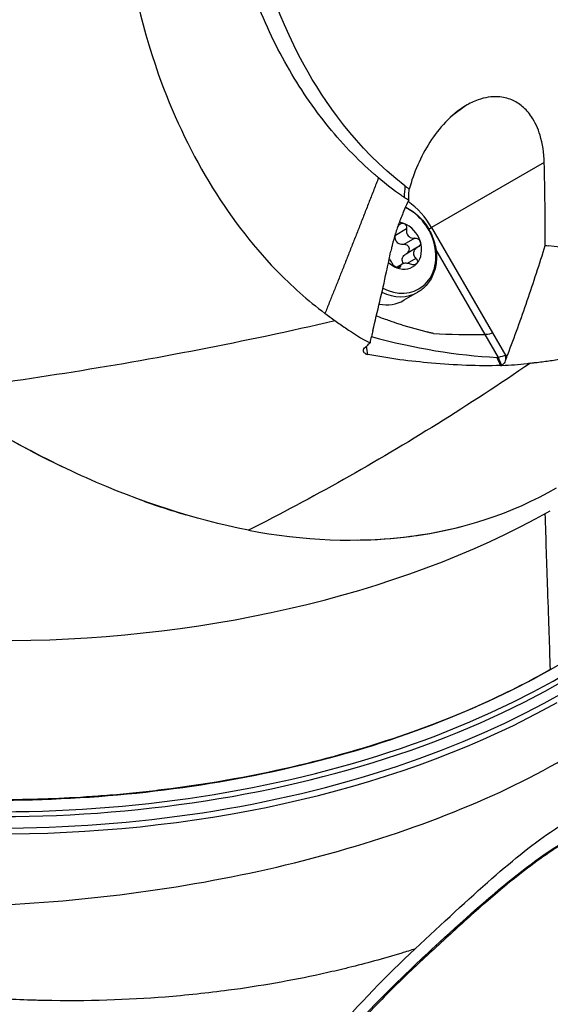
# Model space of a CAD drawing. Header units: millimetres. Extents: x 0 to 4378, y 0 to 2376.
# Tile 195 of 211: x 2711 to 2742, y 1868 to 1925. Entities that reach past the tile are written whole.
import ezdxf

# ---------------------------------------------------------------- set-up
doc = ezdxf.new("R2010")
doc.units = ezdxf.units.MM
doc.header["$LTSCALE"] = 0.2
doc.layers.add('01_Object Line', color=4, linetype='Continuous')

# ---------------------------------------------------------------- blocks, each defined once
blk = doc.blocks.new('A$C78150662')
for p, q in [((151.781, 980.941), (150.972, 980.334)), ((156.262, 977.709), (149.851, 974.008)), ((137.638, 975.863), (137.637, 975.862)), ((146.15, 975.103), (146.15, 975.103)), ((138.957, 973.969), (138.958, 973.969)), ((148.423, 973.927), (147.788, 973.561)), ((149.689, 973.915), (149.851, 974.008)), ((149.851, 974.008), (153.312, 968.014)), ((148.897, 973.406), (148.262, 973.04)), ((149.047, 972.885), (148.412, 972.519)), ((152.906, 967.906), (150.093, 972.779)), ((140.315, 972.319), (140.315, 972.319)), ((148.168, 971.93), (147.828, 971.734)), ((148.956, 972.251), (148.463, 971.966)), ((140.926, 971.658), (140.926, 971.658)), ((148.076, 971.792), (147.919, 971.702)), ((149.065, 970.32), (148.27, 969.861)), ((144.047, 968.924), (144.044, 968.922)), ((153.654, 966.61), (152.906, 967.906)), ((153.311, 968.014), (154.069, 966.702)), ((154.069, 966.702), (154.188, 966.77)), ((154.075, 966.576), (154.069, 966.702)), ((154.079, 966.485), (154.075, 966.576)), ((154.075, 966.57), (154.075, 966.57)), ((154.876, 966.223), (154.88, 966.215)), ((153.85, 966.152), (153.85, 966.152)), ((154.305, 966.172), (154.302, 966.176)), ((156.598, 948.816), (156.464, 948.732)), ((157.175, 949.136), (156.468, 948.727)), ((156.468, 948.728), (156.467, 948.734)), ((149.324, 932.279), (149.221, 932.279)), ((137.127, 930.397), (137.127, 930.397)), ((137.171, 930.403), (137.171, 930.403)), ((137.492, 930.44), (137.492, 930.44)), ((131.23, 929.975), (131.23, 929.975)), ((131.254, 929.976), (131.254, 929.975)), ((131.534, 929.984), (131.534, 929.984)), ((131.536, 929.984), (131.536, 929.984)), ((131.816, 929.994), (131.816, 929.994)), ((133.547, 930.08), (133.547, 930.08))]:
    blk.add_line(p, q)
for centre, major_axis, ratio, start_param, end_param in [((194.749, 963.609), (46.135, -14.128), 0.388698, 3.215216, 3.249242), ((194.749, 963.609), (46.135, -14.128), 0.388698, 3.215136, 3.215162), ((147.009, 972.367), (2.01, -3.481), 0.816497, 1.570796, 2.079055), ((147.784, 972.814), (-1.335, 2.312), 0.816497, 0.248316, 0.248328), ((147.665, 972.745), (-1.4, 2.425), 0.816497, 0.061302, 0.061308), ((147.784, 972.814), (1.335, -2.312), 0.816497, 5.356139, 8.560357), ((148.07, 972.979), (0.7, -1.212), 0.816497, 2.356194, 2.573774), ((148.07, 972.979), (0.7, -1.212), 0.816497, 1.308997, 2.356194), ((147.784, 972.814), (-1.335, 2.312), 0.816497, 0.906287, 0.906307), ((148.07, 972.979), (0.7, -1.212), 0.816497, 0.261799, 1.308997), ((153.746, 981.338), (12.001, -5.679), 0.541458, 5.172697, 5.1874), ((147.665, 972.745), (-1.4, 2.425), 0.816497, 1.092967, 1.09298), ((148.07, 972.979), (-0.7, 1.212), 0.816497, 1.934757, 2.356194), ((148.07, 972.979), (0.7, -1.212), 0.816497, 5.497787, 6.544984), ((146.87, 972.286), (-1.4, 2.425), 0.816497, 1.437346, 1.437352), ((125.143, 966.649), (45.4, 0), 0.57735, 3.094902, 6.44323), ((147.665, 972.745), (1.4, -2.425), 0.816497, 5.399419, 6.283185), ((125.143, 966.813), (-45.2, 0), 0.57735, 6.274817, 9.546491), ((146.87, 972.286), (1.4, -2.425), 0.816497, 5.665975, 6.283185), ((125.143, 1014.292), (-31.82, 55.114), 0.57735, 2.148704, 2.437306), ((152.244, 968.51), (-5.333, 0.021), 0.113634, 1.126686, 1.695658), ((124.464, 1042.146), (41.263, -72.882), 0.484038, 5.836078, 5.98578), ((151.308, 971.153), (3.15, -4.308), 0.45735, 5.928686, 5.954561), ((55.185, 1033.792), (-108.002, 157.53), 0.277767, 4.088783, 4.091946), ((63.177, 1037.625), (102.382, -157.762), 0.24276, 0.952912, 0.953745), ((63.177, 1037.625), (102.382, -157.762), 0.24276, 0.950541, 0.952912), ((125.143, 965.996), (-45.4, 0), 0.57735, 0, 3.141593), ((125.143, 1014.292), (-31.82, 55.114), 0.57735, 2.537003, 2.596612), ((125.143, 976.447), (45, 0), 0.57735, 3.926991, 5.486676), ((125.143, 1014.292), (-31.82, 55.114), 0.57735, 2.828308, 2.983455), ((125.143, 965.751), (45.558, 0), 0.57735, 3.970905, 5.486812), ((166.402, 894.818), (22.7, 39.318), 0.57735, 0, 3.05714), ((166.968, 894.492), (-22.7, -39.318), 0.57735, 3.111571, 5.906923), ((166.261, 894.9), (22.6, 39.144), 0.57735, 0.785398, 2.356194)]:
    blk.add_ellipse(centre, major_axis=major_axis, ratio=ratio, start_param=start_param, end_param=end_param)
for points, knots in [([(152.715, 1037.06), (147.578, 1034.054), (142.904, 1028.953), (139.302, 1022.892), (136.888, 1018.83), (134.996, 1014.271), (133.749, 1009.574), (133.136, 1007.263), (132.678, 1004.919), (132.392, 1002.584), (131.521, 995.499), (132.231, 988.557), (134.291, 982.766), (135.864, 978.345), (138.152, 974.535), (140.987, 971.594), (141.867, 970.682), (142.799, 969.853), (143.779, 969.116)], [0, 0, 0, 0, 0.25, 0.25, 0.25, 0.417586, 0.417586, 0.417586, 0.5, 0.5, 0.5, 0.75, 0.75, 0.75, 0.940822, 0.940822, 0.940822, 1, 1, 1, 1]), ([(146.827, 976.844), (146.752, 976.907), (146.677, 976.971), (146.602, 977.036), (146.107, 977.465), (145.627, 977.921), (145.164, 978.406), (144.701, 978.89), (144.255, 979.402), (143.827, 979.939), (143.399, 980.476), (142.989, 981.039), (142.598, 981.626), (142.208, 982.213), (141.837, 982.824), (141.487, 983.458), (141.137, 984.091), (140.808, 984.746), (140.501, 985.422), (140.194, 986.099), (139.909, 986.795), (139.648, 987.511), (139.574, 987.711), (139.503, 987.913), (139.433, 988.116), (139.311, 988.471), (139.195, 988.83), (139.085, 989.193), (139.032, 989.365), (138.981, 989.538), (138.931, 989.712), (138.821, 990.096), (138.716, 990.484), (138.617, 990.877), (138.461, 991.491), (138.32, 992.115), (138.193, 992.747), (137.942, 994.006), (137.75, 995.297), (137.623, 996.61), (137.495, 997.925), (137.433, 999.261), (137.435, 1000.608), (137.438, 1001.955), (137.506, 1003.314), (137.638, 1004.672), (137.655, 1004.844), (137.673, 1005.017), (137.692, 1005.189), (137.727, 1005.501), (137.764, 1005.813), (137.806, 1006.125), (137.921, 1006.998), (138.063, 1007.868), (138.23, 1008.734), (138.491, 1010.08), (138.814, 1011.416), (139.197, 1012.73), (139.58, 1014.043), (140.024, 1015.335), (140.524, 1016.594), (141.025, 1017.853), (141.582, 1019.08), (142.192, 1020.264), (142.606, 1021.068), (143.044, 1021.852), (143.505, 1022.614), (143.723, 1022.975), (143.946, 1023.33), (144.174, 1023.68), (144.884, 1024.771), (145.641, 1025.81), (146.438, 1026.788), (147.236, 1027.767), (148.075, 1028.686), (148.948, 1029.537), (149.82, 1030.389), (150.727, 1031.174), (151.659, 1031.885), (152.59, 1032.595), (153.546, 1033.233), (154.516, 1033.792)], [0, 0, 0, 0, 0.005433, 0.005433, 0.005433, 0.041569, 0.041569, 0.041569, 0.077688, 0.077688, 0.077688, 0.113822, 0.113822, 0.113822, 0.149952, 0.149952, 0.149952, 0.186071, 0.186071, 0.186071, 0.222204, 0.222204, 0.222204, 0.232329, 0.232329, 0.232329, 0.25, 0.25, 0.25, 0.258368, 0.258368, 0.258368, 0.276877, 0.276877, 0.276877, 0.305871, 0.305871, 0.305871, 0.363632, 0.363632, 0.363632, 0.421486, 0.421486, 0.421486, 0.479349, 0.479349, 0.479349, 0.486699, 0.486699, 0.486699, 0.5, 0.5, 0.5, 0.537191, 0.537191, 0.537191, 0.595052, 0.595052, 0.595052, 0.652905, 0.652905, 0.652905, 0.710747, 0.710747, 0.710747, 0.75, 0.75, 0.75, 0.768586, 0.768586, 0.768586, 0.826443, 0.826443, 0.826443, 0.884299, 0.884299, 0.884299, 0.942168, 0.942168, 0.942168, 1, 1, 1, 1]), ([(148.335, 976.381), (145.492, 978.597), (143.736, 981.179), (140.951, 986.261), (139.946, 989.523), (138.696, 996.37), (138.577, 1000.291), (139.504, 1008.145), (140.526, 1011.996), (143.401, 1018.756), (145.125, 1021.671), (148.005, 1025.279), (148.917, 1026.285), (150.762, 1028.072), (151.699, 1028.872), (153.393, 1030.138), (154.17, 1030.658), (154.956, 1031.112)], [0.000058, 0.000058, 0.000058, 0.000058, 1.424941, 1.424941, 3.493101, 3.493101, 5.923775, 5.923775, 8.34, 8.34, 10.482518, 10.482518, 11.395771, 11.395771, 12.255616, 12.255616, 12.922602, 12.922602, 12.922602, 12.922602]), ([(156.262, 977.709), (156.248, 978.257), (156.171, 978.787), (155.909, 979.651), (155.749, 980.007), (155.389, 980.541), (155.214, 980.741), (154.832, 981.062), (154.632, 981.188), (154.173, 981.382), (153.914, 981.444), (153.27, 981.483), (152.884, 981.423), (152.252, 981.197), (152.014, 981.082), (151.781, 980.941)], [0.000001, 0.000001, 0.000001, 0.000001, 0.1902896, 0.1902896, 0.3399867, 0.3399867, 0.4474439, 0.4474439, 0.5441628, 0.5441628, 0.6493471, 0.6493471, 0.7906114, 0.7906114, 0.8776055, 0.8776055, 0.8776055, 0.8776055]), ([(151.781, 980.941), (151.373, 980.695), (150.99, 980.376), (150.309, 979.663), (150.011, 979.275), (149.482, 978.454), (149.252, 978.019), (148.862, 977.123), (148.702, 976.661), (148.579, 976.199)], [0.0000006, 0.0000006, 0.0000006, 0.0000006, 0.1524571, 0.1524571, 0.2976576, 0.2976576, 0.4448326, 0.4448326, 0.5952598, 0.5952598, 0.5952598, 0.5952598]), ([(156.322, 972.994), (156.323, 973.766), (156.319, 974.537), (156.299, 976.117), (156.284, 976.913), (156.262, 977.709)], [-0.5521601, -0.5521601, -0.5521601, -0.5521601, -0.2766989, -0.2766989, -0.000001, -0.000001, -0.000001, -0.000001]), ([(148.291, 975.727), (148.238, 975.761), (148.185, 975.796), (148.132, 975.831), (147.681, 976.134), (147.244, 976.469), (146.827, 976.844)], [0.0002244, 0.0002244, 0.0002244, 0.0002244, 0.1054593, 0.1054593, 0.1054593, 1, 1, 1, 1]), ([(148.336, 976.38), (148.376, 976.349), (148.416, 976.318), (148.496, 976.258), (148.537, 976.228), (148.579, 976.199)], [0.00026678, 0.00026678, 0.00026678, 0.00026678, 0.02010164, 0.02010164, 0.04020746, 0.04020746, 0.04020746, 0.04020746]), ([(148.546, 975.564), (148.547, 975.631), (148.548, 975.698), (148.556, 975.91), (148.565, 976.055), (148.579, 976.199)], [-0.21405697, -0.21405697, -0.21405697, -0.21405697, -0.1950617, -0.1950617, -0.15406023, -0.15406023, -0.15406023, -0.15406023]), ([(148.546, 975.564), (148.466, 975.394), (148.389, 975.225), (148.315, 975.056), (148.308, 975.04), (148.301, 975.024), (148.294, 975.008), (148.194, 974.777), (148.101, 974.545), (148.014, 974.314), (147.931, 974.092), (147.854, 973.87), (147.785, 973.649), (147.719, 973.436), (147.659, 973.223), (147.607, 973.012), (147.592, 972.948), (147.577, 972.885), (147.563, 972.821), (147.551, 972.77), (147.54, 972.719), (147.53, 972.668)], [0.0003346, 0.0003346, 0.0003346, 0.0003346, 0.1740561, 0.1740561, 0.1740561, 0.1904613, 0.1904613, 0.1904613, 0.4284983, 0.4284983, 0.4284983, 0.658153, 0.658153, 0.658153, 0.879277, 0.879277, 0.879277, 0.9462812, 0.9462812, 0.9462812, 1, 1, 1, 1]), ([(148.546, 975.564), (148.503, 975.59), (148.461, 975.617), (148.375, 975.67), (148.332, 975.697), (148.291, 975.727)], [-0.04086979, -0.04086979, -0.04086979, -0.04086979, -0.02050335, -0.02050335, -0.00009776, -0.00009776, -0.00009776, -0.00009776]), ([(148.368, 975.176), (148.407, 975.156), (148.447, 975.136), (148.735, 974.977), (148.969, 974.798), (149.385, 974.377), (149.567, 974.134), (149.861, 973.609), (149.972, 973.326), (150.111, 972.749), (150.139, 972.455), (150.108, 971.887), (150.049, 971.613), (149.85, 971.115), (149.711, 970.891), (149.4, 970.55), (149.241, 970.422), (149.065, 970.32)], [3.240132, 3.240132, 3.240132, 3.240132, 3.290863, 3.290863, 3.616437, 3.616437, 3.944714, 3.944714, 4.27357, 4.27357, 4.601685, 4.601685, 4.926704, 4.926704, 5.244528, 5.244528, 5.497787, 5.497787, 5.497787, 5.497787]), ([(168.177, 975.516), (168.071, 975.455), (167.872, 975.341), (167.672, 975.231), (165.882, 974.261), (164.125, 973.585), (160.097, 972.695), (158.256, 972.755), (156.502, 972.967)], [-1.423817, -1.423817, -1.423817, -1.423817, -1.390547, -1.357277, -1.357277, -0.798214, -0.798214, -0.080548, -0.080548, -0.080548, -0.080548]), ([(147.958, 974.104), (147.981, 974.141), (148.011, 974.174), (148.077, 974.224), (148.116, 974.243), (148.197, 974.258), (148.239, 974.254), (148.275, 974.24)], [0.0149274, 0.0149274, 0.0149274, 0.0149274, 0.02761278, 0.02761278, 0.0403288, 0.0403288, 0.05304483, 0.05304483, 0.05304483, 0.05304483]), ([(148.275, 974.24), (148.311, 974.227), (148.345, 974.202), (148.396, 974.137), (148.414, 974.096), (148.43, 974.016), (148.431, 973.971), (148.423, 973.927)], [0.05304483, 0.05304483, 0.05304483, 0.05304483, 0.06576086, 0.06576086, 0.07847688, 0.07847688, 0.09116226, 0.09116226, 0.09116226, 0.09116226]), ([(148.262, 973.04), (148.22, 973.036), (148.179, 973.037), (148.093, 973.048), (148.043, 973.062), (147.952, 973.106), (147.912, 973.136), (147.849, 973.205), (147.822, 973.248), (147.788, 973.342), (147.78, 973.392), (147.777, 973.478), (147.78, 973.519), (147.788, 973.561)], [0.21661882, 0.21661882, 0.21661882, 0.21661882, 0.22844857, 0.22844857, 0.24265401, 0.24265401, 0.25685945, 0.25685945, 0.27106489, 0.27106489, 0.28527033, 0.28527033, 0.29710008, 0.29710008, 0.29710008, 0.29710008]), ([(148.423, 973.927), (148.415, 973.886), (148.412, 973.845), (148.415, 973.759), (148.423, 973.709), (148.457, 973.615), (148.484, 973.572), (148.547, 973.503), (148.587, 973.472), (148.678, 973.428), (148.728, 973.415), (148.814, 973.404), (148.855, 973.403), (148.897, 973.406)], [0.02243715, 0.02243715, 0.02243715, 0.02243715, 0.0342669, 0.0342669, 0.04847234, 0.04847234, 0.06267778, 0.06267778, 0.07688322, 0.07688322, 0.09108866, 0.09108866, 0.10291841, 0.10291841, 0.10291841, 0.10291841]), ([(148.572, 972.85), (148.56, 972.89), (148.536, 972.929), (148.472, 972.99), (148.432, 973.013), (148.352, 973.039), (148.307, 973.044), (148.262, 973.04)], [0.12932405, 0.12932405, 0.12932405, 0.12932405, 0.14204007, 0.14204007, 0.1547561, 0.1547561, 0.16744148, 0.16744148, 0.16744148, 0.16744148]), ([(148.897, 973.406), (148.942, 973.41), (148.987, 973.405), (149.067, 973.379), (149.107, 973.356), (149.171, 973.295), (149.195, 973.257), (149.207, 973.217)], [0.0149274, 0.0149274, 0.0149274, 0.0149274, 0.02761278, 0.02761278, 0.0403288, 0.0403288, 0.05304483, 0.05304483, 0.05304483, 0.05304483]), ([(149.207, 973.217), (149.22, 973.177), (149.223, 973.133), (149.205, 973.048), (149.185, 973.008), (149.134, 972.943), (149.1, 972.914), (149.061, 972.893)], [0.05304483, 0.05304483, 0.05304483, 0.05304483, 0.06576086, 0.06576086, 0.07847688, 0.07847688, 0.09116226, 0.09116226, 0.09116226, 0.09116226]), ([(154.188, 966.77), (154.572, 967.782), (154.942, 968.808), (155.653, 970.883), (155.993, 971.933), (156.322, 972.994)], [-0.895222, -0.895222, -0.895222, -0.895222, -0.447716, -0.447716, -0.0000153, -0.0000153, -0.0000153, -0.0000153]), ([(147.28, 971.482), (147.323, 971.679), (147.365, 971.876), (147.448, 972.271), (147.489, 972.469), (147.53, 972.668)], [0.000001, 0.000001, 0.000001, 0.000001, 0.0900401, 0.0900401, 0.180079, 0.180079, 0.180079, 0.180079]), ([(148.251, 971.962), (148.25, 971.964), (148.248, 971.966), (148.222, 972.003), (148.201, 972.045), (148.178, 972.132), (148.176, 972.178), (148.19, 972.263), (148.206, 972.308), (148.257, 972.39), (148.291, 972.428), (148.351, 972.48), (148.381, 972.5), (148.412, 972.519)], [0.22752798, 0.22752798, 0.22752798, 0.22752798, 0.22844857, 0.22844857, 0.24265401, 0.24265401, 0.25685945, 0.25685945, 0.27106489, 0.27106489, 0.28527033, 0.28527033, 0.29560691, 0.29560691, 0.29560691, 0.29560691]), ([(148.446, 972.538), (148.477, 972.558), (148.504, 972.582), (148.55, 972.641), (148.57, 972.681), (148.588, 972.766), (148.585, 972.81), (148.572, 972.85)], [0.09349795, 0.09349795, 0.09349795, 0.09349795, 0.10389199, 0.10389199, 0.11660802, 0.11660802, 0.12932405, 0.12932405, 0.12932405, 0.12932405]), ([(149.061, 972.893), (149.024, 972.873), (148.99, 972.85), (148.926, 972.794), (148.892, 972.757), (148.841, 972.675), (148.825, 972.63), (148.811, 972.544), (148.813, 972.498), (148.836, 972.411), (148.857, 972.37), (148.902, 972.306), (148.927, 972.277), (148.956, 972.251)], [0.02243715, 0.02243715, 0.02243715, 0.02243715, 0.0342669, 0.0342669, 0.04847234, 0.04847234, 0.06267778, 0.06267778, 0.07688322, 0.07688322, 0.09108866, 0.09108866, 0.10291841, 0.10291841, 0.10291841, 0.10291841]), ([(147.611, 971.969), (147.599, 971.999), (147.584, 972.03), (147.547, 972.096), (147.521, 972.136), (147.476, 972.198), (147.459, 972.219), (147.442, 972.24)], [0.02243715, 0.02243715, 0.02243715, 0.02243715, 0.0342669, 0.0342669, 0.04847234, 0.04847234, 0.05625583, 0.05625583, 0.05625583, 0.05625583]), ([(147.865, 971.717), (147.829, 971.731), (147.79, 971.753), (147.721, 971.808), (147.69, 971.84), (147.642, 971.903), (147.623, 971.937), (147.611, 971.969)], [0.05304483, 0.05304483, 0.05304483, 0.05304483, 0.06576086, 0.06576086, 0.07847688, 0.07847688, 0.09116226, 0.09116226, 0.09116226, 0.09116226]), ([(148.655, 971.914), (148.616, 971.929), (148.576, 971.942), (148.492, 971.963), (148.441, 971.971), (148.344, 971.975), (148.298, 971.971), (148.221, 971.955), (148.185, 971.942), (148.13, 971.905), (148.11, 971.883), (148.086, 971.839), (148.079, 971.817), (148.076, 971.792)], [0.02243715, 0.02243715, 0.02243715, 0.02243715, 0.0342669, 0.0342669, 0.04847234, 0.04847234, 0.06267778, 0.06267778, 0.07688322, 0.07688322, 0.09108866, 0.09108866, 0.10291841, 0.10291841, 0.10291841, 0.10291841]), ([(149.002, 971.956), (148.979, 971.929), (148.945, 971.908), (148.868, 971.883), (148.823, 971.88), (148.74, 971.886), (148.696, 971.897), (148.655, 971.914)], [0.05304483, 0.05304483, 0.05304483, 0.05304483, 0.06576086, 0.06576086, 0.07847688, 0.07847688, 0.09116226, 0.09116226, 0.09116226, 0.09116226]), ([(148.956, 972.251), (148.987, 972.223), (149.012, 972.19), (149.042, 972.124), (149.049, 972.086), (149.041, 972.015), (149.026, 971.982), (149.002, 971.956)], [0.0149274, 0.0149274, 0.0149274, 0.0149274, 0.02761278, 0.02761278, 0.0403288, 0.0403288, 0.05304483, 0.05304483, 0.05304483, 0.05304483]), ([(146.506, 968.136), (146.636, 968.684), (146.77, 969.238), (147.031, 970.354), (147.158, 970.917), (147.28, 971.482)], [0.0004696, 0.0004696, 0.0004696, 0.0004696, 0.2582069, 0.2582069, 0.5155312, 0.5155312, 0.5155312, 0.5155312]), ([(148.076, 971.792), (148.072, 971.767), (148.061, 971.744), (148.026, 971.713), (148, 971.702), (147.938, 971.697), (147.901, 971.704), (147.865, 971.717)], [0.0149274, 0.0149274, 0.0149274, 0.0149274, 0.02761278, 0.02761278, 0.0403288, 0.0403288, 0.05304483, 0.05304483, 0.05304483, 0.05304483]), ([(155.483, 966.287), (155.513, 966.287), (155.581, 966.294), (155.732, 966.311), (155.796, 966.318), (155.987, 966.341), (156.114, 966.357), (156.494, 966.406), (156.746, 966.441), (157.497, 966.558), (158.003, 966.65), (159.496, 966.959), (160.476, 967.214), (162.394, 967.821), (163.334, 968.175), (164.709, 968.78), (165.161, 968.995), (165.83, 969.336), (166.051, 969.453), (166.381, 969.633), (166.49, 969.694), (166.654, 969.787), (166.708, 969.818), (166.846, 969.897), (166.907, 969.933), (166.924, 969.942)], [-0.2294734, -0.2294734, -0.2294734, -0.2294734, -0.2245854, -0.2245854, -0.2210123, -0.2210123, -0.2138699, -0.2138699, -0.1995955, -0.1995955, -0.1713087, -0.1713087, -0.1149023, -0.1149023, -0.0585131, -0.0585131, -0.030309, -0.030309, -0.0162036, -0.0162036, -0.0091501, -0.0091501, -0.0056231, -0.0056231, -0.0002075, -0.0002075, -0.0002075, -0.0002075]), ([(121.403, 964.67), (123.909, 964.969), (128.952, 965.668), (136.607, 967.014), (141.759, 968.107), (144.347, 968.703), (144.348, 968.703), (144.349, 968.703)], [0, 0, 0, 0, 0.330033, 0.660066, 0.990099, 0.990099, 0.9902311, 0.9902311, 0.9902311, 0.9902311]), ([(144.349, 968.703), (144.548, 968.565), (144.746, 968.424), (144.946, 968.285), (145.391, 967.975), (145.845, 967.679), (146.345, 967.439)], [0, 0, 0, 0, 0.3094707, 0.3094707, 0.3094707, 0.9999615, 0.9999615, 0.9999615, 0.9999615]), ([(149.951, 967.971), (149.948, 967.972), (149.945, 967.973), (149.911, 967.98), (149.88, 967.988), (149.82, 968.002), (149.788, 968.009), (149.756, 968.016), (149.683, 968.034), (149.044, 968.188), (148.375, 968.378), (147.747, 968.59), (147.589, 968.644), (147.26, 968.757), (146.933, 968.875), (146.702, 968.962)], [0, 0, 0, 0, 0.0015228, 0.0015228, 0.019775, 0.019775, 0.0362146, 0.0380412, 0.0380412, 0.0780389, 0.4020198, 0.4380177, 0.4380177, 0.4942159, 0.632078, 0.632078, 0.632078, 0.632078]), ([(146.506, 968.136), (146.479, 968.024), (146.45, 967.911), (146.39, 967.682), (146.36, 967.566), (146.345, 967.439)], [-0.108731, -0.108731, -0.108731, -0.108731, -0.0556716, -0.0556716, -0.000937, -0.000937, -0.000937, -0.000937]), ([(145.991, 967.101), (146.022, 967.13), (146.053, 967.159), (146.128, 967.23), (146.165, 967.265), (146.231, 967.328), (146.287, 967.381), (146.345, 967.439)], [0.0000069, 0.0000069, 0.0000069, 0.0000069, 0.0236719, 0.0236719, 0.0581516, 0.0581516, 0.2461204, 0.2461204, 0.2461204, 0.2461204]), ([(145.991, 967.101), (145.971, 967.081), (145.958, 967.058), (145.945, 966.996), (145.954, 966.958), (146.002, 966.883), (146.043, 966.848), (146.112, 966.811), (146.131, 966.803), (146.172, 966.788), (146.196, 966.782), (146.22, 966.778)], [0.00000656, 0.00000656, 0.00000656, 0.00000656, 0.01600874, 0.01600874, 0.03907007, 0.03907007, 0.0643019, 0.0643019, 0.07253327, 0.07253327, 0.08090179, 0.08090179, 0.08090179, 0.08090179]), ([(153.776, 966.152), (152.511, 966.096), (151.159, 966.168), (148.653, 966.388), (147.45, 966.535), (146.22, 966.778)], [0.0002639, 0.0002639, 0.0002639, 0.0002639, 0.4351256, 0.4351256, 0.8274309, 0.8274309, 0.8274309, 0.8274309]), ([(154.079, 966.485), (154.097, 966.533), (154.115, 966.58), (154.152, 966.675), (154.17, 966.723), (154.188, 966.77)], [-0.04213051, -0.04213051, -0.04213051, -0.04213051, -0.02109945, -0.02109945, -0.00008268, -0.00008268, -0.00008268, -0.00008268]), ([(155.483, 966.287), (153.731, 965.086), (150.205, 962.779), (144.848, 959.602), (141.24, 957.678), (139.427, 956.765)], [0.0003171, 0.0003171, 0.0003171, 0.0003171, 0.3333333, 0.6666667, 1, 1, 1, 1]), ([(154.079, 966.485), (154.037, 966.384), (153.993, 966.297), (153.939, 966.235), (153.916, 966.208), (153.891, 966.185), (153.867, 966.165), (153.861, 966.161), (153.856, 966.156), (153.85, 966.152)], [0, 0, 0, 0, 0.658607, 0.658607, 0.658607, 0.936103, 0.936103, 0.936103, 1, 1, 1, 1]), ([(153.85, 966.152), (154.331, 966.167), (154.812, 966.2), (155.284, 966.26), (155.351, 966.269), (155.417, 966.278), (155.483, 966.287)], [0.0001052, 0.0001052, 0.0001052, 0.0001052, 0.8758252, 0.8758252, 0.8758252, 0.9992012, 0.9992012, 0.9992012, 0.9992012]), ([(153.776, 966.152), (153.788, 966.15), (153.801, 966.151), (153.825, 966.151), (153.838, 966.152), (153.85, 966.152)], [-0.008670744, -0.008670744, -0.008670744, -0.008670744, -0.00432798, -0.00432798, -0.000017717, -0.000017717, -0.000017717, -0.000017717]), ([(80.313, 964.903), (80.773, 962.159), (81.962, 959.643), (83.548, 957.441), (83.816, 957.068), (84.097, 956.703), (84.388, 956.347), (86.877, 953.299), (90.072, 950.906), (93.235, 949.073), (93.276, 949.05), (93.304, 949.033), (93.325, 949.021), (93.355, 949.004), (93.372, 948.994), (93.394, 948.982), (93.43, 948.961), (93.472, 948.937), (93.52, 948.909), (93.616, 948.855), (93.733, 948.788), (93.874, 948.71), (94.155, 948.554), (94.528, 948.35), (95, 948.104), (95.945, 947.613), (97.287, 946.951), (99.126, 946.199), (99.502, 946.045), (99.898, 945.888), (100.316, 945.728), (100.591, 945.623), (100.907, 945.505), (101.151, 945.416), (101.367, 945.337), (101.487, 945.295), (101.639, 945.241), (102.333, 944.995), (103.033, 944.762), (103.739, 944.541), (105.039, 944.135), (106.357, 943.77), (107.683, 943.448), (107.762, 943.428), (107.842, 943.409), (107.921, 943.39), (108.505, 943.251), (109.091, 943.119), (109.677, 942.995), (109.84, 942.961), (110.003, 942.927), (110.167, 942.894), (110.353, 942.856), (110.398, 942.847), (110.487, 942.829), (112.032, 942.522), (114.592, 942.048), (118.256, 941.719), (120.235, 941.542), (122.536, 941.412), (125.138, 941.412), (126.618, 941.411), (128.195, 941.454), (129.859, 941.556), (130.333, 941.585), (130.764, 941.615), (131.168, 941.647), (132.153, 941.724), (133.168, 941.824), (134.131, 941.937), (134.239, 941.95), (134.347, 941.963), (134.455, 941.976), (137.349, 942.329), (139.987, 942.822), (142.356, 943.388), (143.031, 943.55), (143.685, 943.717), (144.318, 943.89), (149.077, 945.186), (152.606, 946.72), (155.18, 948.05), (155.688, 948.313), (156.16, 948.569), (156.598, 948.816)], [0.2742878, 0.2742878, 0.2742878, 0.2742878, 0.360406, 0.360406, 0.360406, 0.375, 0.375, 0.375, 0.5, 0.5, 0.5, 0.5016053, 0.5016053, 0.5016053, 0.5039063, 0.5039063, 0.5039063, 0.5078125, 0.5078125, 0.5078125, 0.515625, 0.515625, 0.515625, 0.53125, 0.53125, 0.53125, 0.5625, 0.5625, 0.5625, 0.5688885, 0.5688885, 0.5688885, 0.5730787, 0.5730787, 0.5730787, 0.5767986, 0.5767986, 0.5767986, 0.59375, 0.59375, 0.59375, 0.625, 0.625, 0.625, 0.6268712, 0.6268712, 0.6268712, 0.640625, 0.640625, 0.640625, 0.6444518, 0.6444518, 0.6444518, 0.6488253, 0.6488253, 0.6488253, 0.7241742, 0.7241742, 0.7241742, 0.7648709, 0.7648709, 0.7648709, 0.7880149, 0.7880149, 0.7880149, 0.7946183, 0.7946183, 0.7946183, 0.810695, 0.810695, 0.810695, 0.8125, 0.8125, 0.8125, 0.8611268, 0.8611268, 0.8611268, 0.875, 0.875, 0.875, 0.9793665, 0.9793665, 0.9793665, 1, 1, 1, 1]), ([(139.427, 956.765), (136.324, 957.367), (133.227, 958.387), (128.696, 960.412), (127.204, 961.167), (124.724, 962.561), (123.724, 963.163), (122.736, 963.795)], [0, 0, 0, 0, 0.5, 0.5, 0.75, 0.75, 0.9221636, 0.9221636, 0.9221636, 0.9221636]), ([(94.325, 939.875), (94.459, 939.822), (94.594, 939.776), (94.73, 939.733), (94.755, 939.725), (94.781, 939.717), (94.806, 939.709), (94.917, 939.675), (95.027, 939.647), (95.138, 939.617), (95.19, 939.603), (95.243, 939.588), (95.296, 939.57), (95.312, 939.564), (95.328, 939.559), (95.344, 939.553), (95.361, 939.547), (95.378, 939.54), (95.395, 939.534), (95.412, 939.527), (95.43, 939.521), (95.447, 939.514), (95.481, 939.501), (95.516, 939.487), (95.55, 939.474), (95.568, 939.467), (95.586, 939.46), (95.604, 939.453), (95.725, 939.405), (95.846, 939.359), (95.967, 939.315), (96.153, 939.246), (96.34, 939.18), (96.528, 939.113), (96.905, 938.98), (97.287, 938.849), (97.673, 938.721), (97.71, 938.709), (97.746, 938.697), (97.782, 938.685), (98.122, 938.574), (98.465, 938.465), (98.812, 938.359), (99.613, 938.114), (100.433, 937.883), (101.269, 937.666), (102.05, 937.463), (102.846, 937.273), (103.655, 937.095), (105.408, 936.71), (107.224, 936.385), (109.086, 936.122), (109.863, 936.013), (110.649, 935.914), (111.443, 935.826), (113.415, 935.607), (115.433, 935.456), (117.477, 935.376), (120.334, 935.264), (123.238, 935.288), (126.141, 935.453), (129.04, 935.617), (131.934, 935.92), (134.771, 936.359), (137.604, 936.797), (140.384, 937.37), (143.052, 938.068), (145.717, 938.766), (148.279, 939.591), (150.68, 940.533), (153.087, 941.478), (155.334, 942.543), (157.383, 943.725), (159.437, 944.91), (161.29, 946.207), (162.914, 947.587), (163.308, 947.922), (163.689, 948.262), (164.055, 948.606), (165.201, 949.682), (166.21, 950.8), (167.073, 951.937), (168.212, 953.436), (169.096, 954.977), (169.71, 956.528), (170.325, 958.082), (170.667, 959.65), (170.732, 961.197), (170.741, 961.425), (170.745, 961.652), (170.743, 961.879)], [0, 0, 0, 0, 0.0039642, 0.0039642, 0.0039642, 0.0047126, 0.0047126, 0.0047126, 0.0079534, 0.0079534, 0.0079534, 0.0094784, 0.0094784, 0.0094784, 0.0099349, 0.0099349, 0.0099349, 0.0104275, 0.0104275, 0.0104275, 0.0109196, 0.0109196, 0.0109196, 0.0119025, 0.0119025, 0.0119025, 0.0124131, 0.0124131, 0.0124131, 0.0158295, 0.0158295, 0.0158295, 0.0210666, 0.0210666, 0.0210666, 0.0315443, 0.0315443, 0.0315443, 0.0325262, 0.0325262, 0.0325262, 0.0417174, 0.0417174, 0.0417174, 0.0629547, 0.0629547, 0.0629547, 0.0827744, 0.0827744, 0.0827744, 0.1257444, 0.1257444, 0.1257444, 0.1436879, 0.1436879, 0.1436879, 0.1882693, 0.1882693, 0.1882693, 0.2505898, 0.2505898, 0.2505898, 0.3128342, 0.3128342, 0.3128342, 0.3749705, 0.3749705, 0.3749705, 0.4370433, 0.4370433, 0.4370433, 0.4992502, 0.4992502, 0.4992502, 0.5616118, 0.5616118, 0.5616118, 0.5767594, 0.5767594, 0.5767594, 0.6240676, 0.6240676, 0.6240676, 0.6864765, 0.6864765, 0.6864765, 0.7490173, 0.7490173, 0.7490173, 0.7582158, 0.7582158, 0.7582158, 0.7582158]), ([(156.3, 957.701), (156.347, 956.261), (156.395, 954.826), (156.509, 951.419), (156.55, 950.215), (156.598, 948.816)], [0.026956, 0.026956, 0.026956, 0.026956, 0.545102, 0.545102, 1.241157, 1.241157, 1.241157, 1.241157]), ([(156.465, 948.729), (154.304, 947.513), (151.931, 946.423), (146.863, 944.537), (144.163, 943.741), (135.979, 941.909), (130.206, 941.308), (118.692, 941.416), (112.97, 942.112), (102.381, 944.701), (97.521, 946.594), (93.142, 949.121), (92.831, 949.306), (92.524, 949.494)], [0.000596, 0.000596, 0.000596, 0.000596, 0.905791, 0.905791, 1.809533, 1.809533, 3.525212, 3.525212, 5.230145, 5.230145, 6.937063, 6.937063, 7.069908, 7.069908, 7.069908, 7.069908]), ([(148.909, 932.9), (148.788, 932.861), (148.662, 932.821), (148.533, 932.781), (148.403, 932.74), (148.233, 932.688), (148.157, 932.665), (147.09, 932.34), (146.08, 932.066), (145.139, 931.834), (145.025, 931.806), (144.911, 931.778), (144.799, 931.751), (144.384, 931.651), (143.979, 931.558), (143.538, 931.462), (141.859, 931.094), (140.107, 930.783), (138.289, 930.541), (137.699, 930.463), (137.092, 930.39), (136.494, 930.327), (135.864, 930.261), (135.245, 930.205), (134.672, 930.16), (132.564, 929.993), (130.26, 929.909), (127.77, 929.961), (127.623, 929.964), (127.476, 929.968), (127.328, 929.972), (125.999, 930.009), (125.124, 930.059), (124.082, 930.136), (122.467, 930.255), (120.741, 930.438), (118.913, 930.714), (116.209, 931.122), (113.281, 931.732), (110.2, 932.634), (109.985, 932.697), (109.768, 932.761), (109.551, 932.828), (108.874, 933.033), (108.398, 933.187), (107.871, 933.363), (107.344, 933.54), (106.814, 933.724), (106.283, 933.918), (104.832, 934.446), (103.343, 935.05), (101.924, 935.691), (101.266, 935.988), (100.623, 936.292), (100.004, 936.598), (99.028, 937.08), (98.017, 937.613), (97.082, 938.14), (96.848, 938.272), (96.614, 938.406), (96.381, 938.541), (96.264, 938.609), (96.147, 938.678), (96.031, 938.747), (95.973, 938.781), (95.862, 938.847), (95.776, 938.899), (95.517, 939.054), (95.338, 939.166), (95.236, 939.231), (95.202, 939.253), (95.185, 939.264), (95.165, 939.277), (95.146, 939.291), (95.124, 939.306), (95.079, 939.338), (94.989, 939.403), (94.773, 939.56), (94.647, 939.65), (94.522, 939.741), (94.414, 939.816), (94.325, 939.875)], [0.0000023, 0.0000023, 0.0000023, 0.0000023, 0.0039063, 0.0039063, 0.0039063, 0.0078125, 0.0078125, 0.0078125, 0.0625, 0.0625, 0.0625, 0.0691677, 0.0691677, 0.0691677, 0.09375, 0.09375, 0.09375, 0.1875, 0.1875, 0.1875, 0.2179249, 0.2179249, 0.2179249, 0.25, 0.25, 0.25, 0.3680402, 0.3680402, 0.3680402, 0.375, 0.375, 0.375, 0.4375, 0.4375, 0.4375, 0.5342803, 0.5342803, 0.5342803, 0.677464, 0.677464, 0.677464, 0.6875, 0.6875, 0.6875, 0.71875, 0.71875, 0.71875, 0.75, 0.75, 0.75, 0.8353995, 0.8353995, 0.8353995, 0.875, 0.875, 0.875, 0.9375, 0.9375, 0.9375, 0.953125, 0.953125, 0.953125, 0.9609375, 0.9609375, 0.9609375, 0.9648438, 0.9648438, 0.9648438, 0.9765625, 0.9765625, 0.9765625, 0.9804688, 0.9804688, 0.9804688, 0.984375, 0.984375, 0.984375, 0.9921875, 0.9921875, 0.9921875, 1, 1, 1, 1]), ([(148.909, 932.9), (150.472, 934.36), (151.926, 935.726), (154.566, 938.034), (155.71, 938.95), (157.021, 939.825), (157.203, 939.943), (157.449, 940.096), (157.513, 940.135), (157.631, 940.207), (157.686, 940.239), (157.74, 940.272)], [0.000045, 0.000045, 0.000045, 0.000045, 0.694088, 0.694088, 1.351682, 1.351682, 1.457594, 1.457594, 1.494596, 1.494596, 1.526299, 1.526299, 1.526299, 1.526299]), ([(149.221, 932.279), (149.726, 932.751), (151.721, 934.617), (154.775, 937.214), (156.215, 938.336), (157.705, 939.192)], [-1.431077, -1.431077, -1.431077, -1.431077, -0.631922, -0.631922, -0.000003, -0.000003, -0.000003, -0.000003]), ([(157.801, 939.18), (157.377, 938.938), (156.959, 938.672), (156.541, 938.388), (156.072, 938.071), (155.606, 937.73), (155.142, 937.372), (154.625, 936.973), (154.112, 936.554), (153.602, 936.123), (152.882, 935.513), (152.167, 934.878), (151.455, 934.232), (150.743, 933.588), (150.03, 932.939), (149.325, 932.279)], [0.0000001, 0.0000001, 0.0000001, 0.0000001, 0.14542, 0.14542, 0.14542, 0.3080271, 0.3080271, 0.3080271, 0.4889993, 0.4889993, 0.4889993, 0.7445999, 0.7445999, 0.7445999, 1, 1, 1, 1]), ([(126.067, 884.303), (126.077, 889.015), (126.869, 894.143), (129.431, 902.937), (130.79, 906.505), (134.505, 914.388), (136.996, 918.606), (142.596, 926.361), (145.674, 929.876), (148.909, 932.9)], [0, 0, 0, 0, 1.729418, 1.729418, 2.897852, 2.897852, 4.354194, 4.354194, 5.791737, 5.791737, 5.791737, 5.791737]), ([(149.325, 932.279), (148.668, 931.666), (147.943, 930.97), (147.157, 930.173), (146.764, 929.774), (146.356, 929.35), (145.934, 928.898), (145.911, 928.874), (145.888, 928.849), (145.865, 928.825), (145.677, 928.622), (145.486, 928.413), (145.292, 928.199), (145.183, 928.079), (145.073, 927.957), (144.963, 927.834), (144.908, 927.772), (144.852, 927.709), (144.797, 927.647), (144.741, 927.584), (144.667, 927.5), (144.629, 927.457), (144.329, 927.116), (143.992, 926.726), (143.62, 926.285), (143.434, 926.064), (143.24, 925.83), (143.037, 925.583), (142.935, 925.459), (142.832, 925.332), (142.727, 925.202), (142.621, 925.071), (142.538, 924.968), (142.404, 924.8), (141.385, 923.522), (140.723, 922.615), (140.332, 922.077), (140.314, 922.051), (140.296, 922.026), (140.278, 922.002), (139.515, 920.948), (138.215, 919.117), (136.583, 916.392), (136.379, 916.052), (136.17, 915.697), (135.958, 915.328), (135.931, 915.282), (135.904, 915.236), (135.887, 915.206), (135.87, 915.176), (135.862, 915.163), (135.859, 915.158), (135.854, 915.148), (135.847, 915.136), (135.839, 915.122), (135.823, 915.094), (135.802, 915.057), (135.776, 915.013), (135.72, 914.914), (135.64, 914.774), (135.538, 914.593), (135.456, 914.448), (135.36, 914.276), (135.25, 914.077), (135.004, 913.631), (134.688, 913.05), (134.315, 912.331), (134.128, 911.972), (133.927, 911.578), (133.713, 911.148), (133.606, 910.934), (133.496, 910.71), (133.383, 910.478), (133.327, 910.362), (133.27, 910.244), (133.212, 910.123), (133.183, 910.063), (133.154, 910.002), (133.125, 909.941), (133.096, 909.879), (133.049, 909.781), (133.037, 909.755), (132.232, 908.053), (131.393, 906.114), (130.584, 903.942), (130.18, 902.856), (129.783, 901.712), (129.406, 900.514), (129.218, 899.915), (129.034, 899.302), (128.857, 898.677), (128.85, 898.653), (128.844, 898.629), (128.837, 898.605), (128.755, 898.316), (128.675, 898.024), (128.597, 897.729), (128.554, 897.57), (128.512, 897.409), (128.47, 897.248), (128.429, 897.087), (128.398, 896.967), (128.347, 896.763), (127.754, 894.393), (127.387, 892.347), (127.151, 890.624), (127.061, 889.969), (126.99, 889.359), (126.934, 888.795), (126.858, 888.044), (126.808, 887.373), (126.772, 886.776), (126.711, 885.743), (126.705, 884.94), (126.702, 884.343)], [0, 0, 0, 0, 0.0625, 0.0625, 0.0625, 0.09375, 0.09375, 0.09375, 0.0954442, 0.0954442, 0.0954442, 0.109375, 0.109375, 0.109375, 0.1171875, 0.1171875, 0.1171875, 0.1210937, 0.1210937, 0.1210937, 0.125, 0.125, 0.125, 0.15625, 0.15625, 0.15625, 0.171875, 0.171875, 0.171875, 0.1796875, 0.1796875, 0.1796875, 0.1875, 0.1875, 0.1875, 0.2471323, 0.2471323, 0.2471323, 0.25, 0.25, 0.25, 0.375, 0.375, 0.375, 0.390625, 0.390625, 0.390625, 0.3925781, 0.3925781, 0.3925781, 0.3945312, 0.3945312, 0.3945312, 0.3984375, 0.3984375, 0.3984375, 0.40625, 0.40625, 0.40625, 0.4235673, 0.4235673, 0.4235673, 0.4375, 0.4375, 0.4375, 0.46875, 0.46875, 0.46875, 0.484375, 0.484375, 0.484375, 0.4921875, 0.4921875, 0.4921875, 0.4960937, 0.4960937, 0.4960937, 0.4980469, 0.4980469, 0.4980469, 0.5, 0.5, 0.5, 0.625, 0.625, 0.625, 0.6875, 0.6875, 0.6875, 0.71875, 0.71875, 0.71875, 0.7199508, 0.7199508, 0.7199508, 0.734375, 0.734375, 0.734375, 0.7421875, 0.7421875, 0.7421875, 0.75, 0.75, 0.75, 0.8405702, 0.8405702, 0.8405702, 0.875, 0.875, 0.875, 0.9207313, 0.9207313, 0.9207313, 0.9999996, 0.9999996, 0.9999996, 0.9999996]), ([(126.715, 885.484), (126.801, 889.087), (127.356, 892.948), (129.398, 901.154), (130.968, 905.524), (135.003, 914.068), (137.439, 918.196), (143.749, 926.928), (147.065, 930.267), (149.221, 932.279)], [-3.136177, -3.136177, -3.136177, -3.136177, -2.451155, -2.451155, -1.702082, -1.702082, -0.957143, -0.957143, 0, 0, 0, 0]), ([(136.178, 864.875), (136.075, 865.128), (135.976, 865.384), (135.88, 865.644), (135.384, 866.996), (134.988, 868.447), (134.698, 869.983), (134.496, 871.049), (134.345, 872.155), (134.245, 873.296), (134.147, 874.414), (134.097, 875.566), (134.096, 876.745), (134.096, 876.768), (134.096, 876.791), (134.096, 876.814), (134.097, 878.017), (134.148, 879.248), (134.25, 880.503), (134.352, 881.756), (134.505, 883.033), (134.707, 884.326), (134.762, 884.675), (134.82, 885.025), (134.882, 885.376), (135.279, 887.628), (135.824, 889.926), (136.512, 892.242), (136.736, 892.993), (136.974, 893.747), (137.227, 894.501), (138.771, 899.101), (140.865, 903.728), (143.384, 908.095), (143.387, 908.1), (143.39, 908.105), (143.393, 908.109), (144.86, 910.653), (146.47, 913.109), (148.192, 915.433), (148.585, 915.963), (148.983, 916.487), (149.387, 917.002), (150.764, 918.762), (152.204, 920.435), (153.691, 922.004), (153.702, 922.016), (153.713, 922.028), (153.725, 922.04), (154.919, 923.298), (156.144, 924.489), (157.39, 925.606), (158.148, 926.285), (158.914, 926.936), (159.685, 927.557), (160.235, 928), (160.788, 928.426), (161.343, 928.837), (162.736, 929.869), (164.144, 930.804), (165.554, 931.636)], [0.3832871, 0.3832871, 0.3832871, 0.3832871, 0.3920041, 0.3920041, 0.3920041, 0.4373315, 0.4373315, 0.4373315, 0.4687938, 0.4687938, 0.4687938, 0.4996467, 0.4996467, 0.4996467, 0.5002538, 0.5002538, 0.5002538, 0.5317083, 0.5317083, 0.5317083, 0.5631473, 0.5631473, 0.5631473, 0.5716199, 0.5716199, 0.5716199, 0.6259675, 0.6259675, 0.6259675, 0.6436107, 0.6436107, 0.6436107, 0.7512246, 0.7512246, 0.7512246, 0.7513449, 0.7513449, 0.7513449, 0.8140244, 0.8140244, 0.8140244, 0.8283144, 0.8283144, 0.8283144, 0.8770469, 0.8770469, 0.8770469, 0.8774156, 0.8774156, 0.8774156, 0.9165556, 0.9165556, 0.9165556, 0.9403621, 0.9403621, 0.9403621, 0.9573512, 0.9573512, 0.9573512, 1, 1, 1, 1]), ([(166.615, 931.067), (164.615, 929.887), (162.618, 928.49), (159.536, 925.993), (158.426, 925.021), (155.693, 922.444), (154.092, 920.766), (151.305, 917.531), (150.099, 916.012), (147.461, 912.41), (146.063, 910.29), (144.77, 908.102), (144.218, 907.168), (143.685, 906.221), (142.659, 904.307), (142.166, 903.34), (141.251, 901.447), (140.828, 900.525), (139.906, 898.402), (139.42, 897.199), (138.446, 894.588), (137.97, 893.18), (137.353, 891.134), (137.17, 890.494), (136.572, 888.272), (136.214, 886.702), (135.856, 884.778), (135.789, 884.401), (135.545, 882.925), (135.399, 881.837), (135.183, 879.727), (135.111, 878.705), (135.073, 877.699), (135.073, 877.698), (135.073, 877.697), (135.073, 877.695)], [15.353157, 15.353157, 15.353157, 15.353157, 16.669828, 16.669828, 17.424079, 17.424079, 18.559526, 18.559526, 19.480408, 19.480408, 20.670536, 20.670536, 20.670536, 21.178558, 21.178558, 21.686579, 21.686579, 22.163507, 22.163507, 22.781546, 22.781546, 23.501785, 23.501785, 23.830256, 23.830256, 24.643305, 24.643305, 24.84193, 24.84193, 25.425165, 25.425165, 25.988429, 25.988429, 25.988429, 25.98914, 25.98914, 25.98914, 25.98914]), ([(135.075, 877.466), (135.075, 877.466), (135.075, 877.466), (135.075, 877.466), (135.113, 878.478), (135.186, 879.507), (135.403, 881.631), (135.551, 882.727), (135.796, 884.213), (135.863, 884.592), (136.224, 886.529), (136.584, 888.109), (137.186, 890.345), (137.37, 890.99), (137.992, 893.05), (138.471, 894.467), (139.451, 897.095), (139.94, 898.306), (140.869, 900.443), (141.295, 901.37), (142.216, 903.276), (142.712, 904.25), (143.745, 906.176), (144.281, 907.129), (144.837, 908.069), (146.139, 910.271), (147.546, 912.405), (150.201, 916.03), (151.415, 917.559), (154.22, 920.815), (155.832, 922.504), (158.583, 925.097), (159.7, 926.075), (162.803, 928.589), (164.813, 929.995), (166.827, 931.183)], [-25.988435, -25.988435, -25.988435, -25.988435, -25.988429, -25.988429, -25.988429, -25.425165, -25.425165, -24.84193, -24.84193, -24.643305, -24.643305, -23.830256, -23.830256, -23.501785, -23.501785, -22.781546, -22.781546, -22.163507, -22.163507, -21.686579, -21.686579, -21.178558, -21.178558, -20.670536, -20.670536, -20.670536, -19.480408, -19.480408, -18.559526, -18.559526, -17.424079, -17.424079, -16.669828, -16.669828, -15.352654, -15.352654, -15.352654, -15.352654])]:
    blk.add_open_spline(points, degree=3, knots=knots)
blk.add_rational_spline([(146.827, 976.844), (145.803, 974.202), (144.785, 971.621), (143.779, 969.116)], [0.999999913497, 0.99831029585, 0.998310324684, 1], degree=3)
for points in [[(147.917, 974.046), (147.931, 974.064), (147.945, 974.083), (147.958, 974.104)], [(147.788, 973.561), (147.794, 973.596), (147.795, 973.632), (147.791, 973.666)], [(143.779, 969.116), (143.971, 968.978), (144.161, 968.841), (144.349, 968.703)], [(153.311, 968.014), (153.232, 967.957), (153.064, 967.908), (152.906, 967.906)], [(146.081, 967.573), (146.08, 967.579), (146.079, 967.585), (146.078, 967.591)], [(146.22, 966.778), (146.193, 966.933), (146.166, 967.087), (146.139, 967.241)], [(154.069, 966.702), (153.962, 966.709), (153.78, 966.635), (153.654, 966.61)], [(139.427, 956.765), (145.623, 955.566), (151.892, 956.215), (156.962, 959.179)]]:
    blk.add_open_spline(points, degree=3)

msp = doc.modelspace()

# ---------------------------------------------------------------- block references
at = {"layer": '01_Object Line'}
msp.add_blockref('A$C78150662', (2584.943, 938.722), dxfattribs=at)

doc.saveas('drawing.dxf')
